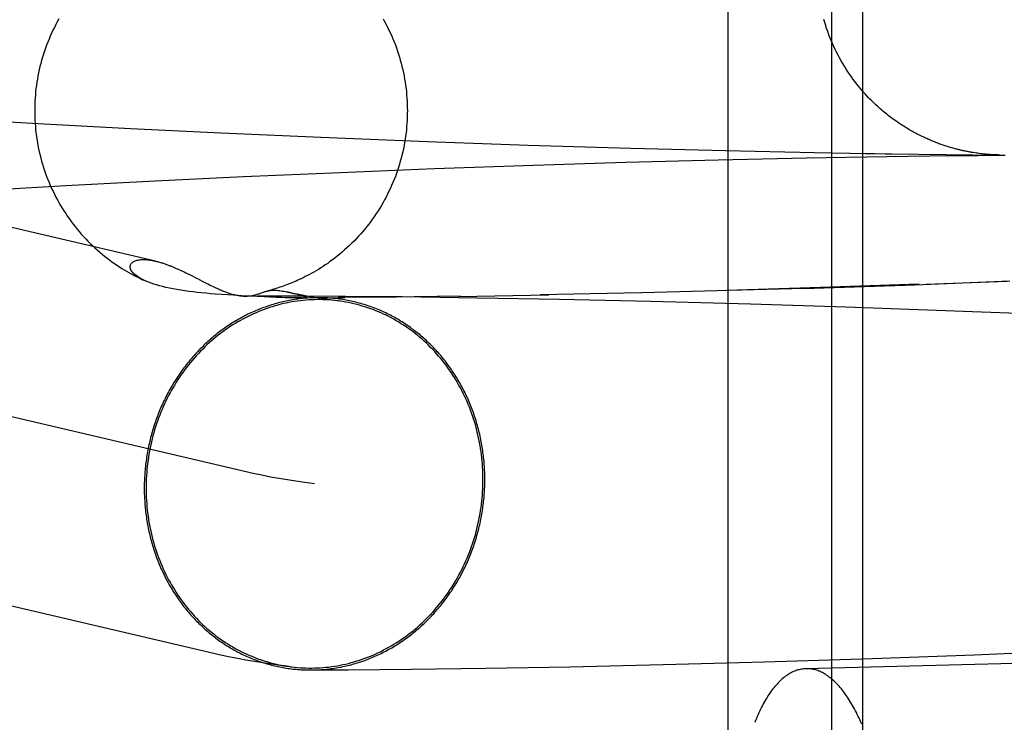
# Model space of a CAD drawing. Header units: inches. Extents: x 0 to 215, y 0 to 139.
# Tile 32 of 112: x 104.2727 to 104.3757, y 48.9349 to 49.0084. Entities that reach past the tile are written whole.
import ezdxf

# ---------------------------------------------------------------- set-up
doc = ezdxf.new("R2010")
doc.units = ezdxf.units.IN
doc.header["$LTSCALE"] = 11.804375
doc.header["$MEASUREMENT"] = 0
doc.linetypes.add('HIDDEN', pattern=[0.2, 0.1, -0.1])
doc.layers.add('DEFAULT_2', color=8, linetype='HIDDEN')

msp = doc.modelspace()

# ---------------------------------------------------------------- linework, layer by layer
at = {"layer": 'DEFAULT_2', "color": 8, "linetype": 'HIDDEN'}
for p, q in [((104.34676, 49.07108), (104.34676, 48.91483)), ((104.35759, 49.07108), (104.35759, 48.91483)), ((104.36083, 49.07108), (104.36083, 48.91483)), ((104.28687, 48.98314), (104.18524, 49.00694)), ((104.2661, 48.99801), (104.27459, 48.99752)), ((104.27459, 48.99752), (104.28424, 48.99701)), ((104.28424, 48.99701), (104.29374, 48.99655)), ((104.29374, 48.99655), (104.30417, 48.99609)), ((104.30417, 48.99609), (104.31532, 48.99565)), ((104.31532, 48.99565), (104.32586, 48.99528)), ((104.32586, 48.99528), (104.3366, 48.99495)), ((104.3366, 48.99495), (104.3465, 48.9947)), ((104.3465, 48.9947), (104.35582, 48.9945)), ((104.35582, 48.9945), (104.35952, 48.99443)), ((104.35952, 48.99443), (104.36111, 48.9944)), ((104.36111, 48.9944), (104.36209, 48.99438)), ((104.36209, 48.99438), (104.36323, 48.99437)), ((104.36323, 48.99437), (104.36387, 48.99436)), ((104.37259, 48.99446), (104.37243, 48.99448)), ((104.37275, 48.99443), (104.37259, 48.99446)), ((104.37291, 48.99441), (104.37275, 48.99443)), ((104.37306, 48.99439), (104.37291, 48.99441)), ((104.37321, 48.99437), (104.37306, 48.99439)), ((104.37336, 48.99435), (104.37321, 48.99437)), ((104.32641, 48.99317), (104.33607, 48.99347)), ((104.33607, 48.99347), (104.34574, 48.99373)), ((104.34574, 48.99373), (104.35498, 48.99393)), ((104.35498, 48.99393), (104.3634, 48.99409)), ((104.3634, 48.99409), (104.37014, 48.99418)), ((104.36387, 48.99436), (104.37523, 48.99423)), ((104.37014, 48.99418), (104.37113, 48.99419)), ((104.37113, 48.99419), (104.37197, 48.9942)), ((104.37197, 48.9942), (104.37255, 48.9942)), ((104.37255, 48.9942), (104.37294, 48.9942)), ((104.37294, 48.9942), (104.37318, 48.99421)), ((104.37318, 48.99421), (104.3734, 48.99421)), ((104.3735, 48.99434), (104.37336, 48.99435)), ((104.3734, 48.99421), (104.37361, 48.99421)), ((104.37364, 48.99432), (104.3735, 48.99434)), ((104.37361, 48.99421), (104.3738, 48.99421)), ((104.37376, 48.99431), (104.37364, 48.99432)), ((104.37388, 48.9943), (104.37376, 48.99431)), ((104.3738, 48.99421), (104.37398, 48.99421)), ((104.374, 48.99429), (104.37388, 48.9943)), ((104.3741, 48.99428), (104.374, 48.99429)), ((104.3742, 48.99428), (104.3741, 48.99428)), ((104.37429, 48.99427), (104.3742, 48.99428)), ((104.37438, 48.99426), (104.37429, 48.99427)), ((104.37449, 48.99426), (104.37438, 48.99426)), ((104.37459, 48.99425), (104.37449, 48.99426)), ((104.37468, 48.99425), (104.37459, 48.99425)), ((104.37479, 48.99424), (104.37468, 48.99425)), ((104.37489, 48.99424), (104.37479, 48.99424)), ((104.37499, 48.99424), (104.37489, 48.99424)), ((104.37508, 48.99423), (104.375, 48.99424)), ((104.37515, 48.99423), (104.37509, 48.99423)), ((104.37522, 48.99423), (104.37516, 48.99423)), ((104.37526, 48.99422), (104.37533, 48.99422)), ((104.37533, 48.99422), (104.37577, 48.99423)), ((104.29607, 48.99197), (104.30623, 48.99242)), ((104.30623, 48.99242), (104.31605, 48.99281)), ((104.31605, 48.99281), (104.32641, 48.99317)), ((104.27747, 48.99103), (104.28682, 48.99153)), ((104.28682, 48.99153), (104.29607, 48.99197)), ((104.29707, 48.96093), (104.16769, 48.99123)), ((104.26925, 48.99056), (104.27747, 48.99103)), ((104.28876, 48.9825), (104.2889, 48.98244)), ((104.2889, 48.98244), (104.28904, 48.98238)), ((104.28904, 48.98238), (104.28918, 48.98232)), ((104.28918, 48.98232), (104.28931, 48.98226)), ((104.28931, 48.98226), (104.28943, 48.9822)), ((104.28943, 48.9822), (104.28956, 48.98215)), ((104.28956, 48.98215), (104.28968, 48.98209)), ((104.28968, 48.98209), (104.28985, 48.98201)), ((104.28985, 48.98201), (104.29002, 48.98192)), ((104.29002, 48.98192), (104.29019, 48.98184)), ((104.29019, 48.98184), (104.29041, 48.98173)), ((104.29041, 48.98173), (104.29069, 48.98159)), ((104.29069, 48.98159), (104.29108, 48.98139)), ((104.29183, 48.98101), (104.29218, 48.98083)), ((104.36632, 48.98066), (104.37624, 48.98108)), ((104.36751, 48.98071), (104.37598, 48.98103)), ((104.29218, 48.98083), (104.29241, 48.98071)), ((104.29241, 48.98071), (104.29257, 48.98063)), ((104.29257, 48.98063), (104.29273, 48.98055)), ((104.29273, 48.98055), (104.29291, 48.98047)), ((104.29291, 48.98047), (104.29309, 48.98039)), ((104.35472, 48.98028), (104.33645, 48.9798)), ((104.35646, 48.98036), (104.34665, 48.98006)), ((104.35472, 48.98028), (104.36632, 48.98066)), ((104.36676, 48.98071), (104.35646, 48.98036)), ((104.29377, 48.97964), (104.29309, 48.97969)), ((104.29442, 48.9796), (104.29377, 48.97964)), ((104.29503, 48.97956), (104.29442, 48.9796)), ((104.29587, 48.97951), (104.29503, 48.97956)), ((104.29663, 48.97946), (104.29587, 48.97951)), ((104.29639, 48.97947), (104.29752, 48.97949)), ((104.29749, 48.97942), (104.29663, 48.97946)), ((104.29822, 48.97939), (104.29749, 48.97942)), ((104.29752, 48.97949), (104.29935, 48.97949)), ((104.29884, 48.97936), (104.29822, 48.97939)), ((104.29951, 48.97934), (104.29884, 48.97936)), ((104.29935, 48.97949), (104.30233, 48.97949)), ((104.30007, 48.97932), (104.29951, 48.97934)), ((104.30044, 48.97931), (104.30007, 48.97932)), ((104.30076, 48.97931), (104.30044, 48.97931)), ((104.30156, 48.97969), (104.3006, 48.97992)), ((104.30069, 48.9799), (104.30106, 48.97981)), ((104.30103, 48.9793), (104.30076, 48.97931)), ((104.30126, 48.9793), (104.30103, 48.9793)), ((104.30145, 48.9793), (104.30126, 48.9793)), ((104.3016, 48.9793), (104.30145, 48.9793)), ((104.30153, 48.9797), (104.30206, 48.97957)), ((104.3016, 48.9793), (104.30667, 48.97932)), ((104.30181, 48.9793), (104.3017, 48.9793)), ((104.30191, 48.9793), (104.30181, 48.9793)), ((104.302, 48.9793), (104.30191, 48.9793)), ((104.30206, 48.9793), (104.302, 48.9793)), ((104.30212, 48.9793), (104.30206, 48.9793)), ((104.30218, 48.97931), (104.30212, 48.9793)), ((104.30222, 48.97931), (104.3022, 48.97931)), ((104.30225, 48.97931), (104.30223, 48.97931)), ((104.30229, 48.97931), (104.30227, 48.97931)), ((104.30233, 48.97931), (104.30231, 48.97931)), ((104.30233, 48.97949), (104.30673, 48.97947)), ((104.30326, 48.97937), (104.30287, 48.97944)), ((104.30371, 48.9793), (104.30326, 48.97937)), ((104.3042, 48.97922), (104.30371, 48.9793)), ((104.30475, 48.97914), (104.3042, 48.97922)), ((104.30536, 48.97906), (104.30475, 48.97914)), ((104.31207, 48.97936), (104.30598, 48.97932)), ((104.30673, 48.97947), (104.31269, 48.97942)), ((104.31876, 48.97946), (104.3115, 48.97937)), ((104.31269, 48.97942), (104.32052, 48.97931)), ((104.31861, 48.97944), (104.32802, 48.9796)), ((104.32052, 48.97931), (104.32914, 48.97916)), ((104.33762, 48.97981), (104.32711, 48.9796)), ((104.32914, 48.97916), (104.33871, 48.97895)), ((104.33871, 48.97895), (104.34912, 48.97867)), ((104.34912, 48.97867), (104.35909, 48.97836)), ((104.35909, 48.97836), (104.36953, 48.97798)), ((104.36953, 48.97798), (104.37911, 48.9776)), ((104.29309, 48.94205), (104.16329, 48.97245)), ((104.36188, 48.94158), (104.37254, 48.94196)), ((104.37254, 48.94196), (104.38357, 48.94241)), ((104.33023, 48.94071), (104.33999, 48.94093)), ((104.33999, 48.94093), (104.35058, 48.94122)), ((104.35058, 48.94122), (104.36188, 48.94158)), ((104.30313, 48.94037), (104.30704, 48.94039)), ((104.30704, 48.94039), (104.31366, 48.94045)), ((104.31366, 48.94045), (104.32142, 48.94055)), ((104.32142, 48.94055), (104.33023, 48.94071))]:
    msp.add_line(p, q, dxfattribs=at)
for points in [[(104.27675, 49.00847), (104.27659, 49.00818), (104.27643, 49.00788), (104.27628, 49.00758), (104.27613, 49.00728), (104.27599, 49.00698), (104.27585, 49.00667), (104.27572, 49.00636), (104.27559, 49.00605), (104.27547, 49.00574), (104.27535, 49.00542), (104.27524, 49.0051), (104.27514, 49.00479), (104.27504, 49.00447), (104.27494, 49.00414), (104.27486, 49.00382), (104.27477, 49.00349), (104.2747, 49.00317), (104.27463, 49.00284), (104.27456, 49.00251), (104.2745, 49.00218), (104.27445, 49.00185), (104.2744, 49.00152), (104.27435, 49.00118), (104.27432, 49.00085), (104.27429, 49.00052), (104.27426, 49.00018), (104.27424, 48.99985), (104.27423, 48.99951), (104.27422, 48.99918), (104.27422, 48.99887)], [(104.31067, 49.00848), (104.31083, 49.00819), (104.31099, 49.00789), (104.31115, 49.00759), (104.31129, 49.00729), (104.31144, 49.00699), (104.31158, 49.00668), (104.31171, 49.00637), (104.31183, 49.00606), (104.31196, 49.00575), (104.31207, 49.00543), (104.31218, 49.00511), (104.31229, 49.00479), (104.31239, 49.00447), (104.31248, 49.00415), (104.31257, 49.00383), (104.31265, 49.0035), (104.31273, 49.00317), (104.3128, 49.00284), (104.31287, 49.00251), (104.31293, 49.00218), (104.31298, 49.00185), (104.31303, 49.00152), (104.31308, 49.00119), (104.31311, 49.00085), (104.31314, 49.00052), (104.31317, 49.00018), (104.31319, 48.99985), (104.3132, 48.99951), (104.31321, 48.99918), (104.31322, 48.99887)], [(104.37243, 48.99448), (104.37226, 48.99451), (104.37218, 48.99452), (104.37209, 48.99454), (104.37201, 48.99456), (104.37192, 48.99457), (104.37183, 48.99459), (104.37175, 48.99461), (104.37166, 48.99462), (104.37157, 48.99464), (104.37148, 48.99466), (104.37139, 48.99468), (104.3713, 48.9947), (104.37121, 48.99472), (104.37112, 48.99474), (104.37102, 48.99476), (104.37093, 48.99479), (104.37083, 48.99481), (104.37074, 48.99484), (104.37064, 48.99486), (104.37054, 48.99489), (104.37044, 48.99491), (104.37034, 48.99494), (104.37024, 48.99497), (104.37014, 48.995), (104.37003, 48.99503), (104.36993, 48.99506), (104.36982, 48.99509), (104.36972, 48.99512), (104.36961, 48.99516), (104.3695, 48.99519), (104.3694, 48.99523), (104.36929, 48.99527), (104.36918, 48.9953), (104.36907, 48.99534), (104.36896, 48.99538), (104.36884, 48.99542), (104.36873, 48.99546), (104.36862, 48.99551), (104.3685, 48.99555), (104.36839, 48.9956), (104.36827, 48.99564), (104.36815, 48.99569), (104.36804, 48.99574), (104.36792, 48.99579), (104.3678, 48.99584), (104.36768, 48.99589), (104.36756, 48.99595), (104.36744, 48.996), (104.36732, 48.99606), (104.36719, 48.99612), (104.36707, 48.99617), (104.36695, 48.99623), (104.36682, 48.9963), (104.3667, 48.99636), (104.36657, 48.99642), (104.36645, 48.99649), (104.36632, 48.99656), (104.36619, 48.99663), (104.36606, 48.9967), (104.36594, 48.99677), (104.36581, 48.99684), (104.36568, 48.99692), (104.36555, 48.997), (104.36542, 48.99707), (104.36529, 48.99716), (104.36515, 48.99724), (104.36502, 48.99732), (104.36489, 48.99741), (104.36476, 48.9975), (104.36462, 48.99759), (104.36449, 48.99768), (104.36435, 48.99777), (104.36422, 48.99787), (104.36408, 48.99796), (104.36394, 48.99806), (104.36381, 48.99817), (104.36367, 48.99827), (104.36353, 48.99838), (104.3634, 48.99849), (104.36326, 48.9986), (104.36312, 48.99871), (104.36298, 48.99883), (104.36284, 48.99895), (104.36269, 48.99907), (104.36255, 48.9992), (104.3624, 48.99934), (104.36225, 48.99947), (104.3621, 48.99962), (104.36194, 48.99977), (104.36178, 48.99993), (104.36162, 49.00009), (104.36145, 49.00026), (104.36128, 49.00044), (104.36111, 49.00063), (104.36094, 49.00082), (104.36077, 49.00102), (104.36059, 49.00123), (104.36042, 49.00144), (104.36024, 49.00166), (104.36006, 49.00189), (104.35987, 49.00214), (104.35969, 49.0024), (104.3595, 49.00267), (104.35931, 49.00294), (104.35913, 49.00323), (104.35895, 49.00351), (104.35877, 49.0038), (104.3586, 49.00409), (104.35844, 49.00439), (104.35828, 49.00468), (104.35813, 49.00498), (104.35798, 49.00528), (104.35784, 49.00559), (104.3577, 49.00589), (104.35757, 49.0062), (104.35744, 49.00651), (104.35732, 49.00682), (104.3572, 49.00714), (104.35709, 49.00746), (104.35699, 49.00778), (104.35689, 49.0081), (104.3568, 49.00842)], [(104.27422, 48.99887), (104.27422, 48.99856), (104.27423, 48.99822), (104.27424, 48.99789), (104.27426, 48.99755), (104.27429, 48.99722), (104.27432, 48.99688), (104.27435, 48.99655), (104.2744, 48.99621), (104.27445, 48.99588), (104.2745, 48.99555), (104.27456, 48.99522), (104.27463, 48.99489), (104.2747, 48.99456), (104.27478, 48.99423), (104.27486, 48.99391), (104.27495, 48.99358), (104.27504, 48.99326), (104.27514, 48.99294), (104.27525, 48.99262), (104.27536, 48.9923), (104.27547, 48.99198), (104.2756, 48.99167), (104.27572, 48.99136), (104.27585, 48.99105), (104.27599, 48.99074), (104.27614, 48.99044), (104.27628, 48.99014), (104.27644, 48.98984), (104.2766, 48.98954), (104.27676, 48.98925), (104.27693, 48.98896), (104.2771, 48.98867), (104.27728, 48.98838), (104.27747, 48.9881), (104.27765, 48.98782), (104.27785, 48.98755), (104.27805, 48.98728), (104.27825, 48.98701), (104.27846, 48.98674), (104.27867, 48.98648), (104.27888, 48.98622), (104.2791, 48.98597), (104.27933, 48.98572), (104.27956, 48.98548), (104.27979, 48.98523), (104.28003, 48.98499), (104.28027, 48.98476), (104.28052, 48.98453), (104.28077, 48.9843), (104.28103, 48.98408), (104.28128, 48.98386), (104.28154, 48.98366), (104.2818, 48.98345), (104.28206, 48.98326), (104.28231, 48.98307), (104.28257, 48.98289), (104.28283, 48.98271), (104.28308, 48.98254), (104.28333, 48.98238), (104.28358, 48.98223), (104.28383, 48.98208), (104.28407, 48.98194), (104.28431, 48.98181), (104.28455, 48.98168), (104.28478, 48.98156), (104.285, 48.98144), (104.28523, 48.98134), (104.28544, 48.98123), (104.28565, 48.98113), (104.2858, 48.98107)], [(104.31322, 48.99887), (104.31321, 48.99856), (104.3132, 48.99822), (104.31319, 48.99789), (104.31317, 48.99755), (104.31314, 48.99722), (104.31311, 48.99688), (104.31308, 48.99655), (104.31303, 48.99621), (104.31298, 48.99588), (104.31293, 48.99555), (104.31287, 48.99522), (104.3128, 48.99489), (104.31273, 48.99456), (104.31265, 48.99423), (104.31257, 48.99391), (104.31248, 48.99358), (104.31239, 48.99326), (104.31229, 48.99294), (104.31218, 48.99262), (104.31207, 48.9923), (104.31196, 48.99199), (104.31183, 48.99167), (104.31171, 48.99136), (104.31157, 48.99105), (104.31144, 48.99075), (104.31129, 48.99044), (104.31115, 48.99014), (104.31099, 48.98984), (104.31083, 48.98954), (104.31067, 48.98925), (104.3105, 48.98896), (104.31033, 48.98867), (104.31015, 48.98839), (104.30996, 48.98811), (104.30978, 48.98783), (104.30958, 48.98755), (104.30938, 48.98728), (104.30918, 48.98701), (104.30897, 48.98675), (104.30876, 48.98649), (104.30855, 48.98623), (104.30832, 48.98597), (104.3081, 48.98573), (104.30787, 48.98548), (104.30764, 48.98524), (104.3074, 48.985), (104.30715, 48.98476), (104.3069, 48.98453), (104.30665, 48.9843), (104.3064, 48.98408), (104.30614, 48.98387), (104.30588, 48.98366), (104.30563, 48.98346), (104.30538, 48.98326), (104.30512, 48.98308), (104.30488, 48.9829), (104.30463, 48.98274), (104.30439, 48.98257), (104.30415, 48.98242), (104.30391, 48.98227), (104.30367, 48.98213), (104.30344, 48.98199), (104.30321, 48.98186), (104.30298, 48.98174), (104.30276, 48.98162), (104.30254, 48.98151), (104.30232, 48.9814), (104.30211, 48.9813), (104.3019, 48.9812), (104.3017, 48.98111), (104.3015, 48.98102), (104.30131, 48.98094), (104.30112, 48.98086), (104.30094, 48.98078), (104.30075, 48.98071), (104.30057, 48.98064), (104.3004, 48.98058), (104.30022, 48.98052), (104.30005, 48.98046), (104.29989, 48.9804), (104.29972, 48.98035), (104.29956, 48.9803), (104.2994, 48.98025), (104.29924, 48.9802), (104.29909, 48.98015), (104.29894, 48.98011), (104.2988, 48.98007), (104.29865, 48.98004), (104.29851, 48.98)], [(104.37398, 48.99421), (104.37414, 48.99421), (104.37422, 48.99421)], [(104.37422, 48.99421), (104.37436, 48.99422), (104.37443, 48.99422), (104.3745, 48.99422), (104.37456, 48.99422)], [(104.37456, 48.99422), (104.37468, 48.99422), (104.37474, 48.99422), (104.37479, 48.99422), (104.37485, 48.99422), (104.37494, 48.99422)], [(104.37494, 48.99422), (104.37499, 48.99422), (104.37503, 48.99422), (104.37512, 48.99422)], [(104.37512, 48.99422), (104.37516, 48.99422), (104.37519, 48.99422), (104.37526, 48.99422)], [(104.28569, 48.98112), (104.28549, 48.98122), (104.2853, 48.98132), (104.28513, 48.98142), (104.28497, 48.98152), (104.28484, 48.98162), (104.28471, 48.98172), (104.2846, 48.98182), (104.28451, 48.98192), (104.28443, 48.98201), (104.28436, 48.98211), (104.2843, 48.9822), (104.28426, 48.98229), (104.28423, 48.98238), (104.28422, 48.98246), (104.28421, 48.98254), (104.28422, 48.98262), (104.28423, 48.98269), (104.28426, 48.98276), (104.28429, 48.98283), (104.28433, 48.98289), (104.28438, 48.98295), (104.28444, 48.983), (104.28451, 48.98305), (104.28458, 48.98309), (104.28465, 48.98313), (104.28474, 48.98317), (104.28483, 48.9832), (104.28492, 48.98323), (104.28502, 48.98325), (104.28511, 48.98327), (104.28522, 48.98328), (104.28532, 48.98329), (104.28543, 48.9833), (104.28554, 48.9833), (104.28564, 48.9833), (104.28576, 48.9833), (104.28587, 48.98329), (104.28598, 48.98328), (104.28609, 48.98327), (104.28621, 48.98326), (104.28632, 48.98324), (104.28643, 48.98323), (104.28654, 48.98321), (104.28665, 48.98318), (104.28676, 48.98316), (104.28687, 48.98314)], [(104.28687, 48.98314), (104.28697, 48.98311), (104.28708, 48.98308), (104.28718, 48.98306), (104.28728, 48.98303), (104.28738, 48.983), (104.28748, 48.98297), (104.28758, 48.98294), (104.28767, 48.98291), (104.28776, 48.98288), (104.28785, 48.98285), (104.28794, 48.98282), (104.28803, 48.98279), (104.28812, 48.98275), (104.2882, 48.98272), (104.28829, 48.98269), (104.28837, 48.98266), (104.28845, 48.98263), (104.28853, 48.9826), (104.28861, 48.98256), (104.28868, 48.98253), (104.28876, 48.9825)], [(104.29309, 48.97969), (104.29262, 48.97973), (104.29215, 48.97977), (104.29169, 48.97982), (104.29124, 48.97987), (104.29079, 48.97992), (104.29035, 48.97997), (104.28993, 48.98003), (104.28951, 48.98009), (104.2891, 48.98016), (104.2887, 48.98023), (104.28832, 48.98031), (104.28796, 48.98039), (104.28761, 48.98047), (104.28729, 48.98056), (104.28698, 48.98064), (104.28668, 48.98073), (104.28641, 48.98083), (104.28615, 48.98092), (104.28592, 48.98102), (104.2858, 48.98107)], [(104.29108, 48.98139), (104.29138, 48.98124), (104.29144, 48.98121), (104.29183, 48.98101)], [(104.29309, 48.98039), (104.29318, 48.98034), (104.29327, 48.9803), (104.29336, 48.98026), (104.29346, 48.98022), (104.29356, 48.98017), (104.29366, 48.98013), (104.29376, 48.98009), (104.29386, 48.98004), (104.29397, 48.98), (104.29407, 48.97996), (104.29418, 48.97992), (104.29429, 48.97988), (104.29441, 48.97984), (104.29452, 48.9798), (104.29463, 48.97976), (104.29475, 48.97973), (104.29486, 48.97969), (104.29498, 48.97966), (104.29509, 48.97963), (104.29521, 48.9796), (104.29533, 48.97958), (104.29544, 48.97956), (104.29556, 48.97954), (104.29568, 48.97952), (104.2958, 48.9795), (104.29591, 48.97949), (104.29603, 48.97948), (104.29614, 48.97948), (104.29626, 48.97947), (104.29634, 48.97947)], [(104.29806, 48.97985), (104.29815, 48.97989), (104.29824, 48.97992), (104.29833, 48.97995), (104.29842, 48.97997), (104.29851, 48.98)], [(104.29854, 48.98001), (104.29861, 48.98002), (104.2987, 48.98004), (104.2988, 48.98006), (104.2989, 48.98008), (104.29901, 48.98009), (104.29912, 48.9801), (104.29923, 48.9801), (104.29935, 48.9801), (104.29947, 48.98009), (104.2996, 48.98009), (104.29973, 48.98007), (104.29987, 48.98006), (104.30001, 48.98004), (104.30015, 48.98001), (104.3003, 48.97998), (104.30045, 48.97995), (104.3006, 48.97992)], [(104.30386, 48.97931), (104.30368, 48.97931), (104.3035, 48.97931), (104.30333, 48.9793), (104.30315, 48.97929), (104.30298, 48.97928), (104.3028, 48.97927), (104.30263, 48.97926), (104.30245, 48.97925), (104.30228, 48.97923), (104.30211, 48.97921), (104.30193, 48.97919), (104.30176, 48.97917), (104.30158, 48.97914), (104.30141, 48.97912), (104.30124, 48.97909), (104.30106, 48.97906), (104.30089, 48.97903), (104.30072, 48.97899), (104.30054, 48.97896), (104.30037, 48.97892), (104.3002, 48.97888), (104.30003, 48.97884), (104.29986, 48.9788), (104.29969, 48.97876), (104.29951, 48.97871), (104.29934, 48.97866), (104.29917, 48.97861), (104.299, 48.97856), (104.29884, 48.97851), (104.29867, 48.97845), (104.2985, 48.97839), (104.29833, 48.97833), (104.29816, 48.97827), (104.298, 48.97821), (104.29783, 48.97815), (104.29767, 48.97808), (104.2975, 48.97801), (104.29734, 48.97794), (104.29717, 48.97787), (104.29701, 48.9778), (104.29685, 48.97772), (104.29669, 48.97765), (104.29652, 48.97757), (104.29636, 48.97749), (104.2962, 48.97741), (104.29604, 48.97732), (104.29589, 48.97724), (104.29573, 48.97715), (104.29557, 48.97706), (104.29541, 48.97697), (104.29526, 48.97688), (104.2951, 48.97679), (104.29495, 48.9767), (104.2948, 48.9766), (104.29465, 48.9765), (104.29449, 48.9764), (104.29434, 48.9763), (104.29419, 48.9762), (104.29405, 48.97609), (104.2939, 48.97599), (104.29375, 48.97588), (104.2936, 48.97577), (104.29346, 48.97566), (104.29332, 48.97555), (104.29317, 48.97543), (104.29303, 48.97532), (104.29289, 48.9752), (104.29275, 48.97508), (104.29261, 48.97496), (104.29247, 48.97484), (104.29234, 48.97472), (104.2922, 48.97459), (104.29207, 48.97447), (104.29193, 48.97434), (104.2918, 48.97421), (104.29167, 48.97408), (104.29154, 48.97395), (104.29141, 48.97382), (104.29128, 48.97369), (104.29115, 48.97355), (104.29103, 48.97342), (104.2909, 48.97328), (104.29078, 48.97314), (104.29066, 48.973), (104.29054, 48.97286), (104.29042, 48.97271), (104.2903, 48.97257), (104.29018, 48.97243), (104.29007, 48.97228), (104.28995, 48.97213), (104.28984, 48.97198), (104.28973, 48.97183), (104.28962, 48.97168), (104.28951, 48.97153), (104.2894, 48.97138), (104.2893, 48.97122), (104.28919, 48.97107), (104.28909, 48.97091), (104.28899, 48.97075), (104.28889, 48.97059), (104.28879, 48.97043), (104.28869, 48.97027), (104.28859, 48.97011), (104.2885, 48.96995), (104.2884, 48.96978), (104.28831, 48.96962), (104.28822, 48.96945), (104.28813, 48.96928), (104.28804, 48.96912), (104.28796, 48.96895), (104.28787, 48.96878), (104.28779, 48.96861), (104.28771, 48.96844), (104.28763, 48.96827), (104.28755, 48.96809), (104.28747, 48.96792), (104.2874, 48.96775), (104.28732, 48.96757), (104.28725, 48.96739), (104.28718, 48.96722), (104.28711, 48.96704), (104.28704, 48.96686), (104.28698, 48.96668), (104.28691, 48.9665), (104.28685, 48.96632), (104.28679, 48.96614), (104.28673, 48.96596), (104.28667, 48.96578), (104.28661, 48.9656), (104.28656, 48.96542), (104.2865, 48.96523), (104.28645, 48.96505), (104.2864, 48.96486), (104.28635, 48.96468), (104.28631, 48.96449), (104.28626, 48.96431), (104.28622, 48.96412), (104.28618, 48.96393), (104.28614, 48.96375), (104.2861, 48.96356), (104.28606, 48.96337), (104.28603, 48.96318), (104.28599, 48.963), (104.28596, 48.96281), (104.28593, 48.96262), (104.28591, 48.96243), (104.28588, 48.96224), (104.28585, 48.96205), (104.28583, 48.96186), (104.28581, 48.96167), (104.28579, 48.96148), (104.28577, 48.96129), (104.28576, 48.9611), (104.28574, 48.96091), (104.28573, 48.96072), (104.28572, 48.96052), (104.28571, 48.96033), (104.2857, 48.96014), (104.28569, 48.95995), (104.28569, 48.95976), (104.28569, 48.95957), (104.28569, 48.95938)], [(104.30601, 48.97897), (104.30588, 48.97899), (104.30558, 48.97902), (104.30529, 48.97905), (104.30499, 48.97907), (104.30469, 48.97909), (104.3044, 48.9791), (104.3041, 48.97911), (104.3038, 48.97911), (104.3035, 48.9791), (104.30321, 48.97909), (104.30291, 48.97908), (104.30261, 48.97905), (104.30231, 48.97903), (104.30202, 48.97899), (104.30172, 48.97896), (104.30142, 48.97891), (104.30113, 48.97886), (104.30083, 48.97881), (104.30054, 48.97875), (104.30025, 48.97869), (104.29996, 48.97862), (104.29966, 48.97854), (104.29937, 48.97846), (104.29908, 48.97837), (104.2988, 48.97828), (104.29851, 48.97818), (104.29823, 48.97808), (104.29794, 48.97797), (104.29766, 48.97786), (104.29738, 48.97774), (104.2971, 48.97762), (104.29683, 48.97749), (104.29655, 48.97736), (104.29628, 48.97722), (104.29601, 48.97708), (104.29574, 48.97693), (104.29547, 48.97678), (104.29521, 48.97662), (104.29495, 48.97646), (104.29469, 48.97629), (104.29443, 48.97612), (104.29418, 48.97594), (104.29393, 48.97576), (104.29368, 48.97558), (104.29343, 48.97539), (104.29319, 48.97519), (104.29295, 48.975), (104.29271, 48.97479), (104.29248, 48.97458), (104.29225, 48.97437), (104.29202, 48.97416), (104.2918, 48.97394), (104.29157, 48.97371), (104.29136, 48.97349), (104.29114, 48.97325), (104.29093, 48.97302), (104.29072, 48.97278), (104.29052, 48.97254), (104.29032, 48.97229), (104.29013, 48.97204), (104.28993, 48.97179), (104.28975, 48.97153), (104.28956, 48.97127), (104.28938, 48.97101), (104.28921, 48.97074), (104.28903, 48.97047), (104.28887, 48.9702), (104.2887, 48.96992), (104.28854, 48.96964), (104.28839, 48.96936), (104.28824, 48.96907), (104.28809, 48.96879), (104.28795, 48.9685), (104.28781, 48.96821), (104.28767, 48.96791), (104.28755, 48.96762), (104.28742, 48.96732), (104.2873, 48.96702), (104.28719, 48.96671), (104.28708, 48.96641), (104.28697, 48.9661), (104.28687, 48.96579), (104.28677, 48.96548), (104.28668, 48.96517), (104.28659, 48.96486), (104.28651, 48.96454), (104.28644, 48.96423), (104.28636, 48.96391), (104.2863, 48.96359), (104.28623, 48.96327), (104.28618, 48.96295), (104.28612, 48.96263), (104.28608, 48.9623), (104.28603, 48.96198), (104.286, 48.96166), (104.28596, 48.96133), (104.28594, 48.96101), (104.28591, 48.96068), (104.2859, 48.96036), (104.28588, 48.96003), (104.28588, 48.95971), (104.28587, 48.95938)], [(104.29634, 48.97947), (104.29637, 48.97947), (104.29648, 48.97948), (104.29659, 48.97949), (104.2967, 48.9795), (104.29681, 48.97951), (104.29691, 48.97952), (104.29702, 48.97954), (104.29712, 48.97956), (104.29722, 48.97959), (104.29732, 48.97961), (104.29741, 48.97964), (104.29751, 48.97967), (104.2976, 48.9797), (104.2977, 48.97973), (104.29779, 48.97976), (104.29806, 48.97985)], [(104.30106, 48.97981), (104.30114, 48.97979), (104.30122, 48.97977), (104.30131, 48.97975), (104.30139, 48.97972)], [(104.30287, 48.97944), (104.30252, 48.9795), (104.30237, 48.97953), (104.30222, 48.97956), (104.30209, 48.97958), (104.30197, 48.97961), (104.30186, 48.97963), (104.30176, 48.97965), (104.30168, 48.97967), (104.3016, 48.97969)], [(104.30206, 48.97957), (104.30218, 48.97955), (104.30223, 48.97953), (104.30228, 48.97952), (104.30232, 48.97951), (104.30236, 48.9795), (104.3024, 48.97949), (104.30243, 48.97948), (104.30247, 48.97947), (104.3025, 48.97946), (104.30252, 48.97945), (104.30255, 48.97945), (104.30257, 48.97944), (104.30259, 48.97943), (104.3026, 48.97942), (104.30262, 48.97942), (104.30263, 48.97941), (104.30264, 48.97941), (104.30265, 48.9794), (104.30265, 48.97939), (104.30266, 48.97939), (104.30266, 48.97938), (104.30266, 48.97938), (104.30266, 48.97938), (104.30266, 48.97937), (104.30266, 48.97937), (104.30265, 48.97936), (104.30264, 48.97936), (104.30264, 48.97936), (104.30263, 48.97935), (104.30262, 48.97935), (104.30261, 48.97935), (104.30259, 48.97934), (104.30258, 48.97934), (104.30257, 48.97934), (104.30255, 48.97934), (104.30254, 48.97933), (104.30252, 48.97933), (104.30251, 48.97933), (104.30249, 48.97933), (104.30247, 48.97933), (104.30245, 48.97932), (104.30244, 48.97932), (104.30242, 48.97932), (104.3024, 48.97932), (104.30238, 48.97932), (104.30236, 48.97932), (104.30235, 48.97931)], [(104.32132, 48.9603), (104.32132, 48.96049), (104.32132, 48.96068), (104.32131, 48.96087), (104.32131, 48.96106), (104.3213, 48.96126), (104.32129, 48.96145), (104.32128, 48.96164), (104.32127, 48.96183), (104.32125, 48.96202), (104.32124, 48.96221), (104.32122, 48.9624), (104.3212, 48.96259), (104.32118, 48.96277), (104.32115, 48.96296), (104.32113, 48.96315), (104.3211, 48.96334), (104.32107, 48.96353), (104.32104, 48.96372), (104.32101, 48.9639), (104.32098, 48.96409), (104.32094, 48.96428), (104.32091, 48.96446), (104.32087, 48.96465), (104.32083, 48.96483), (104.32079, 48.96502), (104.32074, 48.9652), (104.3207, 48.96538), (104.32065, 48.96557), (104.3206, 48.96575), (104.32055, 48.96593), (104.3205, 48.96611), (104.32045, 48.96629), (104.3204, 48.96647), (104.32034, 48.96665), (104.32028, 48.96683), (104.32022, 48.96701), (104.32016, 48.96719), (104.3201, 48.96736), (104.32003, 48.96754), (104.31997, 48.96772), (104.3199, 48.96789), (104.31983, 48.96806), (104.31976, 48.96824), (104.31969, 48.96841), (104.31961, 48.96858), (104.31954, 48.96875), (104.31946, 48.96892), (104.31938, 48.96909), (104.3193, 48.96926), (104.31922, 48.96942), (104.31913, 48.96959), (104.31905, 48.96975), (104.31896, 48.96992), (104.31888, 48.97008), (104.31879, 48.97024), (104.3187, 48.9704), (104.3186, 48.97056), (104.31851, 48.97072), (104.31842, 48.97088), (104.31832, 48.97104), (104.31822, 48.97119), (104.31812, 48.97135), (104.31802, 48.9715), (104.31792, 48.97166), (104.31782, 48.97181), (104.31771, 48.97196), (104.3176, 48.97211), (104.3175, 48.97225), (104.31739, 48.9724), (104.31728, 48.97255), (104.31717, 48.97269), (104.31705, 48.97283), (104.31694, 48.97297), (104.31682, 48.97312), (104.31671, 48.97325), (104.31659, 48.97339), (104.31647, 48.97353), (104.31635, 48.97366), (104.31623, 48.9738), (104.3161, 48.97393), (104.31598, 48.97406), (104.31585, 48.97419), (104.31573, 48.97432), (104.3156, 48.97445), (104.31547, 48.97457), (104.31534, 48.9747), (104.31521, 48.97482), (104.31508, 48.97494), (104.31494, 48.97506), (104.31481, 48.97518), (104.31467, 48.9753), (104.31454, 48.97541), (104.3144, 48.97553), (104.31426, 48.97564), (104.31412, 48.97575), (104.31398, 48.97586), (104.31384, 48.97597), (104.31369, 48.97607), (104.31355, 48.97618), (104.3134, 48.97628), (104.31326, 48.97638), (104.31311, 48.97648), (104.31296, 48.97658), (104.31281, 48.97668), (104.31266, 48.97677), (104.31251, 48.97687), (104.31236, 48.97696), (104.31221, 48.97705), (104.31206, 48.97714), (104.3119, 48.97723), (104.31175, 48.97731), (104.31159, 48.97739), (104.31144, 48.97748), (104.31128, 48.97756), (104.31112, 48.97763), (104.31096, 48.97771), (104.3108, 48.97779), (104.31064, 48.97786), (104.31048, 48.97793), (104.31032, 48.978), (104.31016, 48.97807), (104.31, 48.97814), (104.30983, 48.9782), (104.30967, 48.97826), (104.30951, 48.97832), (104.30934, 48.97838), (104.30918, 48.97844), (104.30901, 48.9785), (104.30884, 48.97855), (104.30868, 48.9786), (104.30851, 48.97865), (104.30834, 48.9787), (104.30817, 48.97875), (104.308, 48.97879), (104.30783, 48.97883), (104.30766, 48.97888), (104.30749, 48.97892), (104.30732, 48.97895), (104.30715, 48.97899), (104.30698, 48.97902), (104.30681, 48.97905), (104.30664, 48.97908), (104.30646, 48.97911), (104.30629, 48.97914), (104.30612, 48.97916), (104.30595, 48.97919), (104.30577, 48.97921), (104.3056, 48.97923), (104.30542, 48.97924), (104.30525, 48.97926), (104.30508, 48.97927), (104.3049, 48.97928), (104.30473, 48.97929), (104.30455, 48.9793), (104.30438, 48.97931), (104.3042, 48.97931), (104.30403, 48.97931), (104.30386, 48.97931)], [(104.32113, 48.9603), (104.32113, 48.96062), (104.32112, 48.96095), (104.32111, 48.96127), (104.32109, 48.9616), (104.32107, 48.96192), (104.32104, 48.96224), (104.32101, 48.96256), (104.32097, 48.96289), (104.32093, 48.96321), (104.32088, 48.96353), (104.32083, 48.96385), (104.32077, 48.96416), (104.32071, 48.96448), (104.32064, 48.9648), (104.32057, 48.96511), (104.3205, 48.96542), (104.32041, 48.96573), (104.32033, 48.96604), (104.32023, 48.96635), (104.32014, 48.96665), (104.32004, 48.96696), (104.31993, 48.96726), (104.31982, 48.96756), (104.31971, 48.96785), (104.31959, 48.96815), (104.31946, 48.96844), (104.31933, 48.96873), (104.3192, 48.96902), (104.31906, 48.9693), (104.31892, 48.96959), (104.31877, 48.96987), (104.31862, 48.97014), (104.31847, 48.97042), (104.31831, 48.97069), (104.31814, 48.97095), (104.31797, 48.97122), (104.3178, 48.97148), (104.31763, 48.97174), (104.31745, 48.97199), (104.31726, 48.97224), (104.31707, 48.97249), (104.31688, 48.97273), (104.31669, 48.97297), (104.31649, 48.97321), (104.31628, 48.97344), (104.31608, 48.97367), (104.31587, 48.97389), (104.31565, 48.97411), (104.31543, 48.97433), (104.31521, 48.97454), (104.31499, 48.97475), (104.31476, 48.97496), (104.31453, 48.97516), (104.3143, 48.97535), (104.31406, 48.97554), (104.31382, 48.97573), (104.31358, 48.97591), (104.31333, 48.97609), (104.31308, 48.97626), (104.31283, 48.97643), (104.31258, 48.97659), (104.31232, 48.97675), (104.31206, 48.9769), (104.3118, 48.97705), (104.31153, 48.9772), (104.31127, 48.97733), (104.311, 48.97747), (104.31073, 48.9776), (104.31046, 48.97772), (104.31018, 48.97784), (104.30991, 48.97795), (104.30963, 48.97806), (104.30935, 48.97816), (104.30907, 48.97826), (104.30878, 48.97835), (104.3085, 48.97844), (104.30821, 48.97852), (104.30792, 48.9786), (104.30763, 48.97867), (104.30734, 48.97874), (104.30705, 48.9788), (104.30676, 48.97885), (104.30647, 48.9789), (104.30617, 48.97895), (104.30536, 48.97906)], [(104.3035, 48.95984), (104.30226, 48.96001), (104.30109, 48.96018), (104.30001, 48.96035), (104.29889, 48.96055), (104.29799, 48.96073), (104.29707, 48.96093)], [(104.28569, 48.95938), (104.28569, 48.95919), (104.28569, 48.959), (104.28569, 48.9588), (104.2857, 48.95861), (104.28571, 48.95842), (104.28572, 48.95823), (104.28573, 48.95804), (104.28574, 48.95785), (104.28576, 48.95766), (104.28577, 48.95747), (104.28579, 48.95728), (104.28581, 48.95709), (104.28583, 48.9569), (104.28585, 48.95671), (104.28588, 48.95653), (104.28591, 48.95634), (104.28593, 48.95615), (104.28596, 48.95596), (104.28599, 48.95578), (104.28603, 48.95559), (104.28606, 48.9554), (104.2861, 48.95522), (104.28614, 48.95503), (104.28618, 48.95485), (104.28622, 48.95466), (104.28626, 48.95448), (104.28631, 48.95429), (104.28635, 48.95411), (104.2864, 48.95393), (104.28645, 48.95375), (104.2865, 48.95357), (104.28656, 48.95338), (104.28661, 48.9532), (104.28667, 48.95303), (104.28673, 48.95285), (104.28679, 48.95267), (104.28685, 48.95249), (104.28691, 48.95231), (104.28698, 48.95214), (104.28704, 48.95196), (104.28711, 48.95179), (104.28718, 48.95162), (104.28725, 48.95144), (104.28732, 48.95127), (104.2874, 48.9511), (104.28747, 48.95093), (104.28755, 48.95076), (104.28763, 48.95059), (104.28771, 48.95042), (104.28779, 48.95026), (104.28787, 48.95009), (104.28796, 48.94992), (104.28804, 48.94976), (104.28813, 48.9496), (104.28822, 48.94944), (104.28831, 48.94927), (104.2884, 48.94911), (104.2885, 48.94896), (104.28859, 48.9488), (104.28869, 48.94864), (104.28879, 48.94848), (104.28889, 48.94833), (104.28899, 48.94818), (104.28909, 48.94802), (104.28919, 48.94787), (104.2893, 48.94772), (104.2894, 48.94757), (104.28951, 48.94743), (104.28962, 48.94728), (104.28973, 48.94713), (104.28984, 48.94699), (104.28995, 48.94685), (104.29007, 48.9467), (104.29018, 48.94656), (104.2903, 48.94642), (104.29042, 48.94629), (104.29054, 48.94615), (104.29066, 48.94601), (104.29078, 48.94588), (104.2909, 48.94575), (104.29103, 48.94562), (104.29115, 48.94549), (104.29128, 48.94536), (104.29141, 48.94523), (104.29154, 48.94511), (104.29167, 48.94498), (104.2918, 48.94486), (104.29193, 48.94474), (104.29207, 48.94462), (104.2922, 48.9445), (104.29234, 48.94438), (104.29247, 48.94427), (104.29261, 48.94415), (104.29275, 48.94404), (104.29289, 48.94393), (104.29303, 48.94382), (104.29317, 48.94371), (104.29332, 48.9436), (104.29346, 48.9435), (104.2936, 48.9434), (104.29375, 48.9433), (104.2939, 48.9432), (104.29405, 48.9431), (104.29419, 48.943), (104.29434, 48.9429), (104.29449, 48.94281), (104.29465, 48.94272), (104.2948, 48.94263), (104.29495, 48.94254), (104.2951, 48.94245), (104.29526, 48.94237), (104.29541, 48.94228), (104.29557, 48.9422), (104.29573, 48.94212), (104.29589, 48.94204), (104.29604, 48.94197), (104.2962, 48.94189), (104.29636, 48.94182), (104.29652, 48.94175), (104.29669, 48.94168), (104.29685, 48.94161), (104.29701, 48.94154), (104.29717, 48.94148), (104.29734, 48.94142), (104.2975, 48.94135), (104.29767, 48.9413), (104.29783, 48.94124), (104.298, 48.94118), (104.29816, 48.94113), (104.29833, 48.94108), (104.2985, 48.94103), (104.29867, 48.94098), (104.29884, 48.94093), (104.299, 48.94089), (104.29917, 48.94084), (104.29934, 48.9408), (104.29951, 48.94076), (104.29969, 48.94073), (104.29986, 48.94069), (104.30003, 48.94066), (104.3002, 48.94062), (104.30037, 48.94059), (104.30054, 48.94057), (104.30072, 48.94054), (104.30089, 48.94052), (104.30106, 48.94049), (104.30124, 48.94047), (104.30141, 48.94045), (104.30158, 48.94044), (104.30176, 48.94042), (104.30193, 48.94041), (104.30211, 48.9404), (104.30228, 48.94039), (104.30245, 48.94038), (104.30263, 48.94037), (104.3028, 48.94037), (104.30298, 48.94037), (104.30313, 48.94037)], [(104.28587, 48.95938), (104.28588, 48.95906), (104.28588, 48.95873), (104.2859, 48.95841), (104.28591, 48.95808), (104.28594, 48.95776), (104.28596, 48.95744), (104.286, 48.95711), (104.28603, 48.95679), (104.28608, 48.95647), (104.28612, 48.95615), (104.28618, 48.95583), (104.28623, 48.95551), (104.2863, 48.9552), (104.28636, 48.95488), (104.28644, 48.95457), (104.28651, 48.95426), (104.28659, 48.95395), (104.28668, 48.95364), (104.28677, 48.95333), (104.28687, 48.95303), (104.28697, 48.95272), (104.28708, 48.95242), (104.28719, 48.95212), (104.2873, 48.95182), (104.28742, 48.95153), (104.28755, 48.95124), (104.28767, 48.95095), (104.28781, 48.95066), (104.28795, 48.95037), (104.28809, 48.95009), (104.28824, 48.94981), (104.28839, 48.94954), (104.28854, 48.94926), (104.2887, 48.94899), (104.28887, 48.94872), (104.28903, 48.94846), (104.28921, 48.9482), (104.28938, 48.94794), (104.28956, 48.94769), (104.28975, 48.94744), (104.28993, 48.94719), (104.29013, 48.94695), (104.29032, 48.94671), (104.29052, 48.94647), (104.29072, 48.94624), (104.29093, 48.94601), (104.29114, 48.94578), (104.29136, 48.94556), (104.29157, 48.94535), (104.29179, 48.94514), (104.29202, 48.94493), (104.29225, 48.94472), (104.29248, 48.94452), (104.29271, 48.94433), (104.29295, 48.94414), (104.29319, 48.94395), (104.29343, 48.94377), (104.29368, 48.94359), (104.29393, 48.94342), (104.29418, 48.94325), (104.29443, 48.94309), (104.29469, 48.94293), (104.29495, 48.94278), (104.29521, 48.94263), (104.29547, 48.94248), (104.29574, 48.94234), (104.29601, 48.94221), (104.29628, 48.94208), (104.29655, 48.94196), (104.29683, 48.94184), (104.2971, 48.94173), (104.29738, 48.94162), (104.29766, 48.94151), (104.29794, 48.94142), (104.29823, 48.94132), (104.29851, 48.94124), (104.2988, 48.94115), (104.29908, 48.94108), (104.29937, 48.94101), (104.29966, 48.94094), (104.29995, 48.94088), (104.30025, 48.94082), (104.30054, 48.94077), (104.30083, 48.94073)], [(104.301, 48.94071), (104.30113, 48.94069), (104.30142, 48.94066), (104.30172, 48.94063), (104.30202, 48.94061), (104.30231, 48.94059), (104.30261, 48.94058), (104.30291, 48.94057), (104.30321, 48.94057), (104.3035, 48.94058), (104.3038, 48.94059), (104.3041, 48.9406), (104.3044, 48.94062), (104.30469, 48.94065), (104.30499, 48.94068), (104.30529, 48.94072), (104.30558, 48.94077), (104.30588, 48.94081), (104.30617, 48.94087), (104.30647, 48.94093), (104.30676, 48.94099), (104.30705, 48.94106), (104.30734, 48.94114), (104.30763, 48.94122), (104.30792, 48.94131), (104.30821, 48.9414), (104.3085, 48.9415), (104.30878, 48.9416), (104.30907, 48.9417), (104.30935, 48.94182), (104.30963, 48.94193), (104.30991, 48.94206), (104.31018, 48.94219), (104.31046, 48.94232), (104.31073, 48.94246), (104.311, 48.9426), (104.31127, 48.94275), (104.31153, 48.9429), (104.3118, 48.94306), (104.31206, 48.94322), (104.31232, 48.94339), (104.31258, 48.94356), (104.31283, 48.94373), (104.31308, 48.94392), (104.31333, 48.9441), (104.31358, 48.94429), (104.31382, 48.94448), (104.31406, 48.94468), (104.3143, 48.94489), (104.31453, 48.94509), (104.31476, 48.94531), (104.31499, 48.94552), (104.31521, 48.94574), (104.31543, 48.94597), (104.31565, 48.94619), (104.31587, 48.94642), (104.31608, 48.94666), (104.31628, 48.9469), (104.31649, 48.94714), (104.31669, 48.94739), (104.31688, 48.94764), (104.31707, 48.94789), (104.31726, 48.94815), (104.31745, 48.94841), (104.31763, 48.94867), (104.3178, 48.94894), (104.31797, 48.94921), (104.31814, 48.94948), (104.31831, 48.94976), (104.31847, 48.95004), (104.31862, 48.95032), (104.31877, 48.9506), (104.31892, 48.95089), (104.31906, 48.95118), (104.3192, 48.95147), (104.31933, 48.95177), (104.31946, 48.95206), (104.31959, 48.95236), (104.31971, 48.95266), (104.31982, 48.95297), (104.31993, 48.95327), (104.32004, 48.95358), (104.32014, 48.95389), (104.32023, 48.9542), (104.32033, 48.95451), (104.32041, 48.95482), (104.3205, 48.95514), (104.32057, 48.95545), (104.32064, 48.95577), (104.32071, 48.95609), (104.32077, 48.95641), (104.32083, 48.95673), (104.32088, 48.95705), (104.32093, 48.95737), (104.32097, 48.9577), (104.32101, 48.95802), (104.32104, 48.95835), (104.32107, 48.95867), (104.32109, 48.95899), (104.32111, 48.95932), (104.32112, 48.95965), (104.32113, 48.95997), (104.32113, 48.9603)], [(104.30315, 48.94037), (104.30333, 48.94037), (104.3035, 48.94037), (104.30368, 48.94038), (104.30385, 48.94039), (104.30403, 48.94039), (104.3042, 48.94041), (104.30438, 48.94042), (104.30455, 48.94043), (104.30473, 48.94045), (104.3049, 48.94047), (104.30508, 48.94049), (104.30525, 48.94051), (104.30542, 48.94054), (104.3056, 48.94056), (104.30577, 48.94059), (104.30595, 48.94062), (104.30612, 48.94065), (104.30629, 48.94068), (104.30646, 48.94072), (104.30664, 48.94076), (104.30681, 48.9408), (104.30698, 48.94084), (104.30715, 48.94088), (104.30732, 48.94092), (104.30749, 48.94097), (104.30766, 48.94102), (104.30783, 48.94107), (104.308, 48.94112), (104.30817, 48.94117), (104.30834, 48.94123), (104.30851, 48.94129), (104.30868, 48.94134), (104.30884, 48.94141), (104.30901, 48.94147), (104.30918, 48.94153), (104.30934, 48.9416), (104.30951, 48.94167), (104.30967, 48.94174), (104.30983, 48.94181), (104.31, 48.94188), (104.31016, 48.94195), (104.31032, 48.94203), (104.31048, 48.94211), (104.31064, 48.94219), (104.3108, 48.94227), (104.31096, 48.94235), (104.31112, 48.94244), (104.31128, 48.94253), (104.31144, 48.94261), (104.31159, 48.9427), (104.31175, 48.9428), (104.3119, 48.94289), (104.31206, 48.94298), (104.31221, 48.94308), (104.31236, 48.94318), (104.31251, 48.94328), (104.31266, 48.94338), (104.31281, 48.94348), (104.31296, 48.94359), (104.31311, 48.94369), (104.31326, 48.9438), (104.3134, 48.94391), (104.31355, 48.94402), (104.31369, 48.94413), (104.31384, 48.94425), (104.31398, 48.94436), (104.31412, 48.94448), (104.31426, 48.9446), (104.3144, 48.94472), (104.31454, 48.94484), (104.31467, 48.94496), (104.31481, 48.94508), (104.31494, 48.94521), (104.31508, 48.94534), (104.31521, 48.94546), (104.31534, 48.94559), (104.31547, 48.94573), (104.3156, 48.94586), (104.31573, 48.94599), (104.31585, 48.94613), (104.31598, 48.94626), (104.3161, 48.9464), (104.31623, 48.94654), (104.31635, 48.94668), (104.31647, 48.94682), (104.31659, 48.94696), (104.31671, 48.94711), (104.31682, 48.94725), (104.31694, 48.9474), (104.31705, 48.94755), (104.31717, 48.9477), (104.31728, 48.94785), (104.31739, 48.948), (104.3175, 48.94815), (104.3176, 48.9483), (104.31771, 48.94846), (104.31782, 48.94861), (104.31792, 48.94877), (104.31802, 48.94893), (104.31812, 48.94909), (104.31822, 48.94925), (104.31832, 48.94941), (104.31842, 48.94957), (104.31851, 48.94973), (104.3186, 48.9499), (104.3187, 48.95006), (104.31879, 48.95023), (104.31888, 48.95039), (104.31896, 48.95056), (104.31905, 48.95073), (104.31913, 48.9509), (104.31922, 48.95107), (104.3193, 48.95124), (104.31938, 48.95141), (104.31946, 48.95159), (104.31954, 48.95176), (104.31961, 48.95193), (104.31969, 48.95211), (104.31976, 48.95228), (104.31983, 48.95246), (104.3199, 48.95264), (104.31997, 48.95282), (104.32003, 48.95299), (104.3201, 48.95317), (104.32016, 48.95335), (104.32022, 48.95353), (104.32028, 48.95372), (104.32034, 48.9539), (104.3204, 48.95408), (104.32045, 48.95426), (104.3205, 48.95445), (104.32055, 48.95463), (104.3206, 48.95481), (104.32065, 48.955), (104.3207, 48.95518), (104.32074, 48.95537), (104.32079, 48.95556), (104.32083, 48.95574), (104.32087, 48.95593), (104.32091, 48.95612), (104.32094, 48.95631), (104.32098, 48.95649), (104.32101, 48.95668), (104.32104, 48.95687), (104.32107, 48.95706), (104.3211, 48.95725), (104.32113, 48.95744), (104.32115, 48.95763), (104.32118, 48.95782), (104.3212, 48.95801), (104.32122, 48.9582), (104.32124, 48.95839), (104.32125, 48.95858), (104.32127, 48.95877), (104.32128, 48.95896), (104.32129, 48.95915), (104.3213, 48.95935), (104.32131, 48.95954), (104.32131, 48.95973), (104.32132, 48.95992), (104.32132, 48.96011), (104.32132, 48.9603)], [(104.56345, 48.94572), (104.56333, 48.94575), (104.56321, 48.94578), (104.56309, 48.94581), (104.56297, 48.94583), (104.56285, 48.94585), (104.56273, 48.94586), (104.56261, 48.94587), (104.56249, 48.94588), (104.56237, 48.94588), (104.35492, 48.9405)], [(104.301, 48.94071), (104.30035, 48.94079), (104.2997, 48.94088), (104.29904, 48.94098), (104.29837, 48.94108), (104.29768, 48.94118), (104.29698, 48.9413), (104.2963, 48.94141), (104.29565, 48.94153), (104.29506, 48.94164), (104.29451, 48.94175), (104.294, 48.94185), (104.29353, 48.94195), (104.29309, 48.94205)], [(104.35492, 48.9405), (104.35482, 48.9405), (104.3547, 48.94049), (104.35457, 48.94047), (104.35445, 48.94046), (104.35433, 48.94043), (104.35421, 48.9404), (104.35409, 48.94037), (104.35397, 48.94034), (104.35385, 48.94029), (104.35373, 48.94025), (104.35361, 48.9402), (104.35349, 48.94014), (104.35338, 48.94008), (104.35326, 48.94002), (104.35314, 48.93995), (104.35303, 48.93987), (104.35291, 48.9398), (104.35279, 48.93971), (104.35268, 48.93963), (104.35257, 48.93954), (104.35245, 48.93944), (104.35234, 48.93934), (104.35223, 48.93924), (104.35212, 48.93913), (104.35201, 48.93901), (104.3519, 48.9389), (104.35179, 48.93878), (104.35168, 48.93865), (104.35157, 48.93852), (104.35147, 48.93839), (104.35136, 48.93825), (104.35126, 48.93811), (104.35115, 48.93796), (104.35105, 48.93781), (104.35095, 48.93766), (104.35085, 48.9375), (104.35075, 48.93734), (104.35065, 48.93717), (104.35056, 48.937), (104.35046, 48.93683), (104.35037, 48.93665), (104.35027, 48.93647), (104.35018, 48.93628), (104.35009, 48.93609), (104.35, 48.9359), (104.34991, 48.93571), (104.34983, 48.93551), (104.34974, 48.93531), (104.34966, 48.9351), (104.34957, 48.93489)], [(104.36076, 48.9347), (104.36067, 48.93491), (104.36058, 48.93512), (104.36049, 48.93532), (104.36039, 48.93552), (104.3603, 48.93572), (104.3602, 48.93592), (104.3601, 48.93611), (104.36, 48.9363), (104.3599, 48.93648), (104.3598, 48.93666), (104.3597, 48.93684), (104.3596, 48.93701), (104.35949, 48.93718), (104.35939, 48.93735), (104.35928, 48.93751), (104.35918, 48.93767), (104.35907, 48.93782), (104.35896, 48.93797), (104.35885, 48.93812), (104.35874, 48.93826), (104.35863, 48.9384), (104.35852, 48.93853), (104.3584, 48.93866), (104.35829, 48.93879), (104.35817, 48.93891), (104.35806, 48.93902), (104.35794, 48.93914), (104.35783, 48.93924), (104.35771, 48.93935), (104.3576, 48.93945), (104.35748, 48.93954), (104.35736, 48.93963), (104.35724, 48.93972), (104.35712, 48.9398), (104.357, 48.93988), (104.35688, 48.93995), (104.35676, 48.94002), (104.35664, 48.94009), (104.35652, 48.94015), (104.3564, 48.9402), (104.35628, 48.94025), (104.35616, 48.9403), (104.35604, 48.94034), (104.35591, 48.94037), (104.35579, 48.94041), (104.35567, 48.94043), (104.35555, 48.94046), (104.35543, 48.94048), (104.35531, 48.94049), (104.35518, 48.9405), (104.35506, 48.9405), (104.35494, 48.9405)]]:
    msp.add_lwpolyline(points, dxfattribs=at)

doc.saveas('drawing.dxf')
